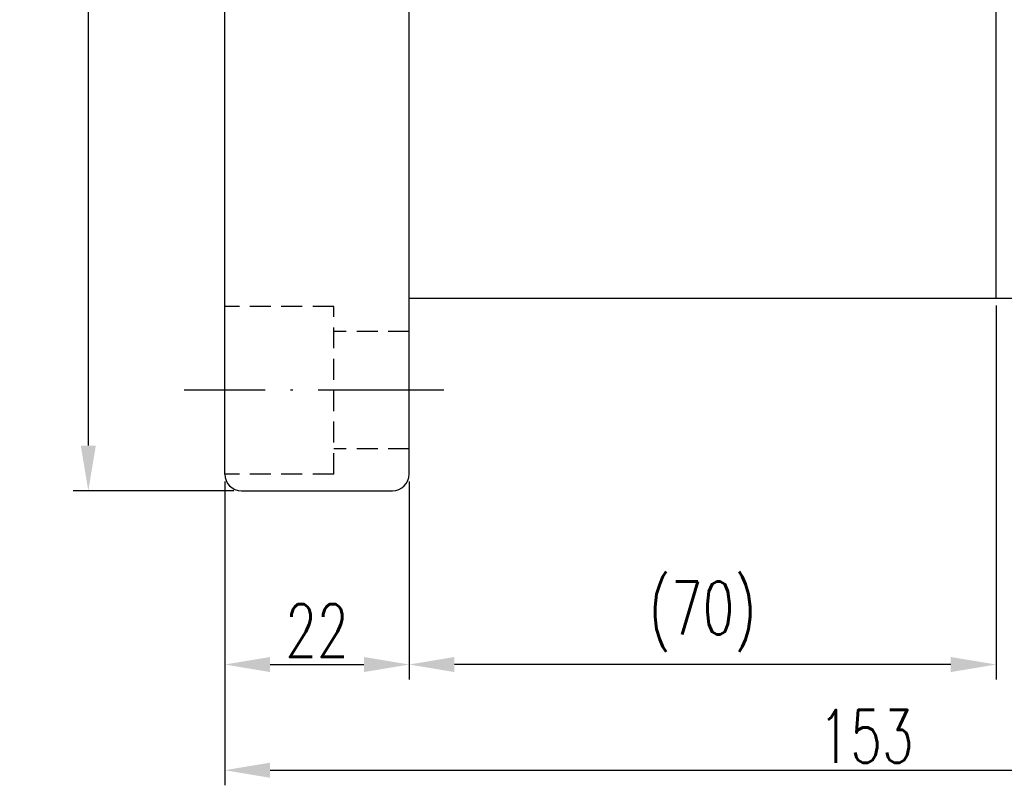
# Model space of a CAD drawing. Extents: x 927 to 1345, y 112 to 316.
# Tile 2 of 49: x 1158 to 1275, y 112 to 203. Entities that reach past the tile are written whole.
import ezdxf

# ---------------------------------------------------------------- set-up
doc = ezdxf.new("R2010")
doc.units = 0
doc.header["$MEASUREMENT"] = 0
doc.linetypes.add('CL-5', pattern=[7.1, 5, -1, 0.1, -1])
doc.linetypes.add('DASHED', pattern=[0.75, 0.5, -0.25])
for name, color, linetype in [('CL', 1, 'CL-5'), ('DIM', 4, 'CONTINUOUS'), ('HID', 2, 'DASHED'), ('OUT', 3, 'CONTINUOUS')]:
    doc.layers.add(name, color=color, linetype=linetype)
doc.styles.add('CHN', font='SIMPLEX.shx', dxfattribs={"width": 0.7, "bigfont": 'CHINESET.shx'})
doc.dimstyles.get("Standard").update_dxf_attribs({"dimscale": 0, "dimtxt": 4, "dimasz": 3, "dimexe": 1, "dimexo": 0.5, "dimgap": 1, "dimtad": 1, "dimdsep": 46, "dimtxsty": 'CHN', "dimcen": 0.09, "dimclrd": 256, "dimclre": 256, "dimclrt": 256, "dimadec": 0, "dimazin": 0, "dimtp": 1, "dimtm": 1, "dimtfac": 0.6, "dimtix": 1, "dimtmove": 2, "dimatfit": 3, "dimfxl": 1, "dimtvp": 0.85, "dimtolj": 1, "dimarcsym": 0})

# ---------------------------------------------------------------- blocks, each defined once
blk = doc.blocks.new('*D0')
at = {"layer": 'DIM', "color": 0, "lineweight": -2, "transparency": 16777216}
for p, q in [((1335.36, 170.95), (1335.36, 111.71)), ((1182.36, 147.95), (1182.36, 111.71)), ((1187.76, 113.51), (1329.96, 113.51))]:
    blk.add_line(p, q, dxfattribs=at)
at = {"layer": 'DIM', "color": 0, "transparency": 16777216}
for points in [[(1187.76, 114.41), (1187.76, 112.61), (1182.36, 113.51)], [(1329.96, 114.41), (1329.96, 112.61), (1335.36, 113.51)]]:
    blk.add_solid(points, dxfattribs=at)
at = {"layer": 'DIM', "color": 0, "transparency": 16777216, "insert": (1258.86, 117.56), "char_height": 6.3, "attachment_point": 5, "style": 'CHN'}
blk.add_mtext('\\A1;153', dxfattribs=at)
blk = doc.blocks.new('*D1')
at = {"layer": 'DIM', "color": 0, "lineweight": -2, "transparency": 16777216}
for p, q in [((1182.36, 147.3), (1182.36, 124.32)), ((1204.36, 147.95), (1204.36, 124.32)), ((1187.76, 126.12), (1198.96, 126.12))]:
    blk.add_line(p, q, dxfattribs=at)
at = {"layer": 'DIM', "color": 0, "transparency": 16777216}
for points in [[(1187.76, 127.02), (1187.76, 125.22), (1182.36, 126.12)], [(1198.96, 127.02), (1198.96, 125.22), (1204.36, 126.12)]]:
    blk.add_solid(points, dxfattribs=at)
at = {"layer": 'DIM', "color": 0, "transparency": 16777216, "insert": (1193.36, 130.17), "char_height": 6.3, "attachment_point": 5, "style": 'CHN'}
blk.add_mtext('\\A1;22', dxfattribs=at)
blk = doc.blocks.new('*D2')
at = {"layer": 'DIM', "color": 0, "lineweight": -2, "transparency": 16777216}
for p, q in [((1183.46, 277.85), (1164.29, 277.85)), ((1166.09, 272.45), (1166.09, 152.25)), ((1183.46, 146.85), (1164.29, 146.85))]:
    blk.add_line(p, q, dxfattribs=at)
at = {"layer": 'DIM', "color": 0, "transparency": 16777216}
for points in [[(1165.19, 272.45), (1166.99, 272.45), (1166.09, 277.85)], [(1165.19, 152.25), (1166.99, 152.25), (1166.09, 146.85)]]:
    blk.add_solid(points, dxfattribs=at)
at = {"layer": 'DIM', "color": 0, "transparency": 16777216, "insert": (1162.04, 212.35), "char_height": 6.3, "attachment_point": 5, "rotation": 90, "style": 'CHN'}
blk.add_mtext('\\A1;%%c131', dxfattribs=at)
blk = doc.blocks.new('*D7')
at = {"layer": 'DIM', "color": 0, "lineweight": -2, "transparency": 16777216}
for p, q in [((1274.36, 168.95), (1274.36, 124.32)), ((1204.36, 147.95), (1204.36, 124.32)), ((1268.96, 126.12), (1209.76, 126.12))]:
    blk.add_line(p, q, dxfattribs=at)
at = {"layer": 'DIM', "color": 0, "transparency": 16777216}
for points in [[(1209.76, 127.02), (1209.76, 125.22), (1204.36, 126.12)], [(1268.96, 127.02), (1268.96, 125.22), (1274.36, 126.12)]]:
    blk.add_solid(points, dxfattribs=at)
at = {"layer": 'DIM', "color": 0, "transparency": 16777216, "insert": (1239.36, 131.82), "char_height": 6.3, "attachment_point": 5, "style": 'CHN'}
blk.add_mtext('\\A1;(70)', dxfattribs=at)

msp = doc.modelspace()

# ---------------------------------------------------------------- linework, layer by layer
at = {"layer": 'CL', "color": 7, "ltscale": 3}
msp.add_line((1208.49089, 158.85164), (1177.52963, 158.85164), dxfattribs=at)
at = {"layer": 'HID', "color": 7, "ltscale": 5}
for p, q in [((1195.35951, 168.85164), (1182.35951, 168.85164)), ((1195.35951, 148.85164), (1195.35951, 168.85164)), ((1204.35951, 165.85164), (1195.35951, 165.85164)), ((1204.35951, 151.85164), (1195.35951, 151.85164)), ((1195.35951, 148.85164), (1182.35951, 148.85164))]:
    msp.add_line(p, q, dxfattribs=at)
at = {"layer": 'OUT', "color": 7, "ltscale": 5}
for p, q in [((1182.35951, 148.85164), (1182.35951, 275.85164)), ((1204.35951, 148.85164), (1204.35951, 275.85164)), ((1204.35951, 169.85164), (1333.35951, 169.85164)), ((1184.35951, 146.85164), (1202.35951, 146.85164))]:
    msp.add_line(p, q, dxfattribs=at)
at = {"layer": 'OUT', "color": 0, "ltscale": 5}
msp.add_line((1274.35951, 169.85164), (1274.35951, 254.85164), dxfattribs=at)
at = {"layer": 'OUT', "color": 7, "ltscale": 5}
for centre, start, end in [((1184.35951, 148.85164), 180, 270), ((1202.35951, 148.85164), 270, 0)]:
    msp.add_arc(centre, 2, start, end, dxfattribs=at)

# ---------------------------------------------------------------- dimensions: what is measured, and where the dimension line sits
at = {"layer": 'DIM', "color": 7}
dim = msp.add_linear_dim(base=(1166.08787, 146.85164), p1=(1184.35951, 277.85164), p2=(1184.35951, 146.85164), angle=90, text='%%c<>', dimstyle='STANDARD', override={"dimscale": 1.8, "dimtxt": 3.5, "dimgap": 0.5, "dimdec": 4, "dimclrd": 0, "dimclre": 0, "dimclrt": 0, "dimtdec": 4, "dimtmove": 0}, dxfattribs=at)
dim.commit()
dim.dimension.update_dxf_attribs({"geometry": '*D2', "text_midpoint": (1162.03787, 212.35164)})
for base, p1, p2, picture, middle in [((1335.35951, 113.50885), (1182.35951, 148.85164), (1335.35951, 171.85164), '*D0', (1258.85951, 117.55885)), ((1204.35951, 126.12358), (1182.35951, 148.20164), (1204.35951, 148.85164), '*D1', (1193.35951, 130.17358))]:
    dim = msp.add_linear_dim(base=base, p1=p1, p2=p2, dimstyle='STANDARD', override={"dimscale": 1.8, "dimtxt": 3.5, "dimgap": 0.5, "dimdec": 4, "dimclrd": 0, "dimclre": 0, "dimclrt": 0, "dimtdec": 4, "dimtmove": 0}, dxfattribs=at)
    dim.commit()
    dim.dimension.update_dxf_attribs({"geometry": picture, "text_midpoint": middle})
dim = msp.add_linear_dim(base=(1204.35951, 126.12358), p1=(1274.35951, 169.85164), p2=(1204.35951, 148.85164), text='(<>)', dimstyle='STANDARD', override={"dimscale": 1.8, "dimtxt": 3.5, "dimgap": 0.5, "dimdec": 4, "dimclrd": 0, "dimclre": 0, "dimclrt": 0, "dimtdec": 4, "dimtmove": 0}, dxfattribs=at)
dim.commit()
dim.dimension.update_dxf_attribs({"geometry": '*D7', "text_midpoint": (1239.35951, 131.82358)})

doc.saveas('drawing.dxf')
